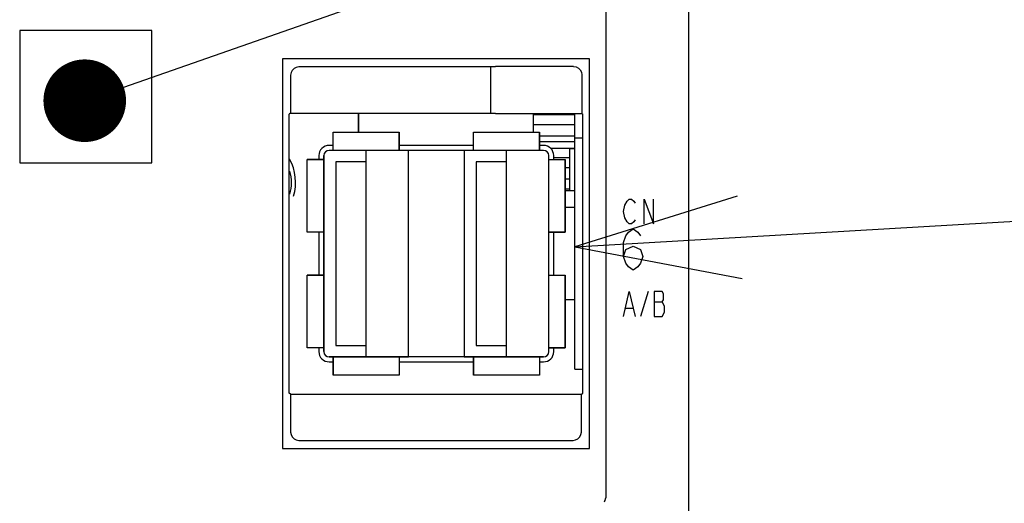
# Model space of a CAD drawing. Extents: x 147 to 2026, y 157 to 1386.
# Tile 16 of 33: x 1258 to 1318, y 965 to 995. Entities that reach past the tile are written whole.
import ezdxf

# ---------------------------------------------------------------- set-up
doc = ezdxf.new("R2010")
doc.units = 0
doc.header["$LTSCALE"] = 115.5
doc.layers.get('0').update_dxf_attribs({"linetype": 'CONTINUOUS'})
for name, color, linetype in [('ALL_AXIS', 7, 'CONTINUOUS'), ('ALL_CURVE', 7, 'CONTINUOUS'), ('ALL_FEATURES', 7, 'CONTINUOUS'), ('ALL_NOTE', 7, 'CONTINUOUS')]:
    doc.layers.add(name, color=color, linetype=linetype)

msp = doc.modelspace()

# ---------------------------------------------------------------- linework, layer by layer
at = {"color": 7, "linetype": 'CONTINUOUS'}
for p, q in [((1289.6, 987.85), (1289.6, 988.983)), ((1292.1, 988.9), (1289.6, 988.9)), ((1292.1, 988.3), (1289.6, 988.3)), ((1292.1, 987.6), (1289.97, 987.6)), ((1292.1, 987.27), (1289.97, 987.27)), ((1292.1, 986.87), (1290.647, 986.87)), ((1291.8, 986.3), (1290.83, 986.3)), ((1291.8, 985.7), (1291.53, 985.7)), ((1291.8, 985), (1291.53, 985)), ((1291.8, 984.4), (1291.53, 984.4)), ((1292.1, 984.3), (1291.53, 984.3))]:
    msp.add_line(p, q, dxfattribs=at)
at = {"layer": 'ALL_AXIS', "color": 7, "linetype": 'CONTINUOUS'}
for p, q in [((1299, 854.3), (1299, 995.388)), ((1292.1, 973.5), (1292.1, 988.983)), ((1277.47, 987.05), (1277.23, 987.05)), ((1285.97, 987.05), (1281.47, 987.05)), ((1290.21, 987.05), (1289.97, 987.05)), ((1292.1, 987.5), (1292.586, 987.5)), ((1276.61, 986.43), (1276.61, 986.2)), ((1290.83, 986.2), (1290.83, 986.43)), ((1276.61, 981.8), (1276.61, 979.2)), ((1290.83, 979.2), (1290.83, 981.8)), ((1276.61, 974.8), (1276.61, 974.57)), ((1290.83, 974.57), (1290.83, 974.8)), ((1277.23, 973.95), (1277.47, 973.95)), ((1281.47, 973.95), (1285.97, 973.95)), ((1289.97, 973.95), (1290.21, 973.95)), ((1292.1, 973.5), (1292.586, 973.5))]:
    msp.add_line(p, q, dxfattribs=at)
for centre, radius, start, end in [((1277.23, 986.43), 0.62, 90, 180), ((1290.21, 986.43), 0.62, 0, 90), ((1272.2, 984.8), 3, 343.9178, 28.3871), ((1272.2, 984.8), 2.75, 345.41273, 14.58727), ((1277.23, 974.57), 0.62, 180, 270), ((1290.21, 974.57), 0.62, 270, 360)]:
    msp.add_arc(centre, radius, start, end, dxfattribs=at)
at = {"layer": 'ALL_CURVE', "color": 2, "linetype": 'CONTINUOUS'}
msp.add_line((1279, 989), (1279, 987.85), dxfattribs=at)
at = {"layer": 'ALL_CURVE', "color": 40, "linetype": 'CONTINUOUS'}
for p, q in [((1277.47, 986.75), (1277.47, 987.85)), ((1277.47, 987.85), (1281.47, 987.85)), ((1281.47, 986.75), (1281.47, 987.85)), ((1285.97, 986.75), (1285.97, 987.85)), ((1285.97, 987.85), (1289.97, 987.85)), ((1289.97, 986.75), (1289.97, 987.85)), ((1290.21, 986.75), (1277.23, 986.75)), ((1279.47, 974.25), (1279.47, 986.75)), ((1287.97, 974.25), (1287.97, 986.75)), ((1275.91, 981.8), (1275.91, 986.2)), ((1276.91, 986.2), (1275.91, 986.2)), ((1276.91, 974.57), (1276.91, 986.43)), ((1290.53, 974.57), (1290.53, 986.43)), ((1290.53, 986.2), (1291.53, 986.2)), ((1291.53, 981.8), (1291.53, 986.2)), ((1276.91, 981.8), (1275.91, 981.8)), ((1290.53, 981.8), (1291.53, 981.8)), ((1275.91, 974.8), (1275.91, 979.2)), ((1276.91, 979.2), (1275.91, 979.2)), ((1290.53, 979.2), (1291.53, 979.2)), ((1291.53, 974.8), (1291.53, 979.2)), ((1276.91, 974.8), (1275.91, 974.8)), ((1290.53, 974.8), (1291.53, 974.8)), ((1290.21, 974.25), (1277.23, 974.25)), ((1277.47, 974.25), (1277.47, 973.15)), ((1281.47, 974.25), (1281.47, 973.15)), ((1285.97, 974.25), (1285.97, 973.15)), ((1289.97, 974.25), (1289.97, 973.15)), ((1281.47, 973.15), (1277.47, 973.15)), ((1289.97, 973.15), (1285.97, 973.15))]:
    msp.add_line(p, q, dxfattribs=at)
at = {"layer": 'ALL_CURVE', "color": 4, "linetype": 'CONTINUOUS'}
for p, q in [((1295.125, 983.425), (1295.264, 983.675)), ((1295.264, 983.675), (1295.403, 983.8)), ((1295.403, 983.8), (1295.543, 983.8)), ((1295.543, 983.8), (1295.682, 983.675)), ((1295.682, 983.675), (1295.752, 983.55)), ((1296.309, 982.3), (1296.309, 983.8)), ((1296.309, 983.8), (1296.866, 982.3)), ((1296.866, 982.3), (1296.866, 983.8)), ((1295.055, 983.05), (1295.125, 983.425)), ((1295.125, 982.675), (1295.055, 983.05)), ((1295.264, 982.425), (1295.125, 982.675)), ((1295.403, 982.3), (1295.264, 982.425)), ((1295.543, 982.3), (1295.403, 982.3)), ((1295.682, 982.425), (1295.543, 982.3)), ((1295.752, 982.55), (1295.682, 982.425)), ((1295.2, 981.583), (1295.345, 981.792)), ((1295.345, 981.792), (1295.636, 982)), ((1295.636, 982), (1295.926, 981.792)), ((1295.926, 981.792), (1296.071, 981.583)), ((1295.055, 981.167), (1295.2, 981.583)), ((1295.055, 980.333), (1295.055, 981.167)), ((1295.055, 980.333), (1295.2, 980.75)), ((1295.2, 980.75), (1295.636, 980.958)), ((1295.636, 980.958), (1296.071, 980.75)), ((1296.071, 980.75), (1296.216, 980.333)), ((1295.2, 979.917), (1295.055, 980.333)), ((1295.345, 979.708), (1295.2, 979.917)), ((1296.071, 979.917), (1295.926, 979.708)), ((1296.216, 980.333), (1296.071, 979.917)), ((1295.636, 979.5), (1295.345, 979.708)), ((1295.926, 979.708), (1295.636, 979.5)), ((1295.055, 976.7), (1295.403, 978.2)), ((1295.403, 978.2), (1295.752, 976.7)), ((1296.541, 978.2), (1296.077, 976.7)), ((1296.912, 978.2), (1296.912, 976.7)), ((1297.4, 978.2), (1296.912, 978.2)), ((1297.469, 978.075), (1297.4, 978.2)), ((1296.912, 977.575), (1297.4, 977.575)), ((1297.4, 977.575), (1297.469, 977.7)), ((1297.539, 977.325), (1297.4, 977.575)), ((1297.469, 977.7), (1297.469, 978.075)), ((1295.195, 977.2), (1295.612, 977.2)), ((1297.4, 976.7), (1297.539, 976.95)), ((1297.539, 976.95), (1297.539, 977.325)), ((1296.912, 976.7), (1297.4, 976.7))]:
    msp.add_line(p, q, dxfattribs=at)
at = {"layer": 'ALL_CURVE', "color": 40, "linetype": 'CONTINUOUS'}
for centre, start, end in [((1277.23, 986.43), 90, 180), ((1290.21, 986.43), 0, 90), ((1277.23, 974.57), 180, 270), ((1290.21, 974.57), 270, 360)]:
    msp.add_arc(centre, 0.32, start, end, dxfattribs=at)
at = {"layer": 'ALL_FEATURES', "color": 7, "linetype": 'CONTINUOUS'}
for p, q in [((1294, 965.783), (1294, 995.318)), ((1258.5, 994), (1258.5, 986)), ((1266.5, 994), (1258.5, 994)), ((1266.5, 986), (1266.5, 994)), ((1274.4, 992.3), (1274.4, 968.7)), ((1293, 992.3), (1274.4, 992.3)), ((1287, 991.8), (1275.399, 991.8)), ((1287, 991.8), (1287.007, 991.812)), ((1287, 991.8), (1287, 989)), ((1292.029, 991.829), (1287.307, 991.829)), ((1293, 968.7), (1293, 992.3)), ((1274.9, 991.301), (1274.9, 989)), ((1292.529, 991.329), (1292.529, 988.983)), ((1274.9, 989), (1274.814, 988.948)), ((1274.814, 972.052), (1274.814, 988.948)), ((1274.9, 989), (1287, 989)), ((1279, 987.85), (1279, 989)), ((1287.007, 988.993), (1287, 989)), ((1287.307, 988.983), (1292.529, 988.983)), ((1292.529, 988.983), (1292.586, 988.948)), ((1292.586, 972.052), (1292.586, 988.948)), ((1277.47, 986.75), (1277.47, 987.85)), ((1277.47, 987.85), (1281.47, 987.85)), ((1281.47, 987.85), (1281.47, 986.75)), ((1285.97, 986.75), (1285.97, 987.85)), ((1285.97, 987.85), (1289.97, 987.85)), ((1289.97, 987.85), (1289.97, 986.75)), ((1282.03, 986.75), (1277.23, 986.75)), ((1282.03, 974.25), (1282.03, 986.75)), ((1285.41, 986.75), (1285.41, 974.25)), ((1290.21, 986.75), (1285.41, 986.75)), ((1291.8, 984.3), (1291.8, 986.85)), ((1292.1, 986.85), (1291.8, 986.85)), ((1258.5, 986), (1266.5, 986)), ((1275.91, 981.8), (1275.91, 986.2)), ((1275.91, 986.2), (1276.91, 986.2)), ((1276.91, 986.43), (1276.91, 974.57)), ((1277.63, 986.05), (1277.63, 974.95)), ((1279.47, 986.05), (1277.63, 986.05)), ((1279.47, 974.95), (1279.47, 986.05)), ((1286.13, 986.05), (1286.13, 974.95)), ((1287.97, 986.05), (1286.13, 986.05)), ((1287.97, 974.95), (1287.97, 986.05)), ((1290.53, 974.57), (1290.53, 986.43)), ((1290.53, 986.2), (1291.53, 986.2)), ((1291.53, 986.2), (1291.53, 981.8)), ((1292.1, 983.3), (1291.53, 983.3)), ((1276.91, 981.8), (1275.91, 981.8)), ((1291.53, 981.8), (1290.53, 981.8)), ((1275.91, 974.8), (1275.91, 979.2)), ((1275.91, 979.2), (1276.91, 979.2)), ((1290.53, 979.2), (1291.53, 979.2)), ((1291.53, 979.2), (1291.53, 974.8)), ((1292.1, 977.7), (1291.53, 977.7)), ((1276.91, 974.8), (1275.91, 974.8)), ((1277.63, 974.95), (1279.47, 974.95)), ((1286.13, 974.95), (1287.97, 974.95)), ((1291.53, 974.8), (1290.53, 974.8)), ((1277.23, 974.25), (1282.03, 974.25)), ((1277.47, 973.15), (1277.47, 974.25)), ((1281.47, 974.25), (1281.47, 973.15)), ((1285.41, 974.25), (1290.21, 974.25)), ((1285.97, 973.15), (1285.97, 974.25)), ((1289.97, 974.25), (1289.97, 973.15)), ((1281.47, 973.15), (1277.47, 973.15)), ((1289.97, 973.15), (1285.97, 973.15)), ((1274.9, 972), (1274.814, 972.052)), ((1274.9, 972), (1274.9, 969.699)), ((1274.9, 972), (1292.5, 972)), ((1292.5, 972), (1292.586, 972.052)), ((1292.5, 969.699), (1292.5, 972)), ((1275.399, 969.2), (1292.001, 969.2)), ((1274.4, 968.7), (1293, 968.7))]:
    msp.add_line(p, q, dxfattribs=at)
for points in [[(1275.399, 991.8), (1275.245, 991.776), (1275.106, 991.705), (1274.995, 991.594), (1274.924, 991.455), (1274.9, 991.301)], [(1287.007, 991.812), (1287.033, 991.818), (1287.099, 991.824), (1287.195, 991.827), (1287.307, 991.829)], [(1292.029, 991.829), (1292.184, 991.804), (1292.323, 991.733), (1292.433, 991.623), (1292.504, 991.484), (1292.529, 991.329)], [(1287.307, 988.983), (1287.195, 988.983), (1287.099, 988.985), (1287.033, 988.989), (1287.007, 988.993)], [(1274.9, 969.699), (1274.924, 969.545), (1274.995, 969.406), (1275.106, 969.295), (1275.245, 969.224), (1275.399, 969.2)], [(1292.001, 969.2), (1292.155, 969.224), (1292.294, 969.295), (1292.405, 969.406), (1292.476, 969.545), (1292.5, 969.699)], [(1293.885, 965.479), (1293.91, 965.501), (1293.94, 965.56), (1293.971, 965.651), (1293.998, 965.761)], [(1293.998, 965.761), (1293.999, 965.768), (1294, 965.775), (1294, 965.783)]]:
    msp.add_lwpolyline(points, dxfattribs=at)
for centre, start, end in [((1277.23, 986.43), 90, 180), ((1290.21, 986.43), 0, 90), ((1277.23, 974.57), 180, 270), ((1290.21, 974.57), 270, 360)]:
    msp.add_arc(centre, 0.32, start, end, dxfattribs=at)
at = {"layer": 'ALL_NOTE', "color": 2, "linetype": 'CONTINUOUS'}
for p, q in [((1264.797, 990.58), (1349.5, 1020.167)), ((1292.1, 980.908), (1349.5, 984.257))]:
    msp.add_line(p, q, dxfattribs=at)
at = {"layer": 'ALL_NOTE', "color": 2, "linetype": 'CONTINUOUS', "const_width": 2.5}
msp.add_lwpolyline([(1261.187, 989.756, 1), (1263.687, 989.756, 1)], format="xyb", close=True, dxfattribs=at)
at = {"layer": 'ALL_NOTE', "color": 2, "linetype": 'CONTINUOUS'}
msp.add_lwpolyline([(1301.937, 983.986), (1292.1, 980.908), (1302.229, 978.995)], dxfattribs=at)

doc.saveas('drawing.dxf')
